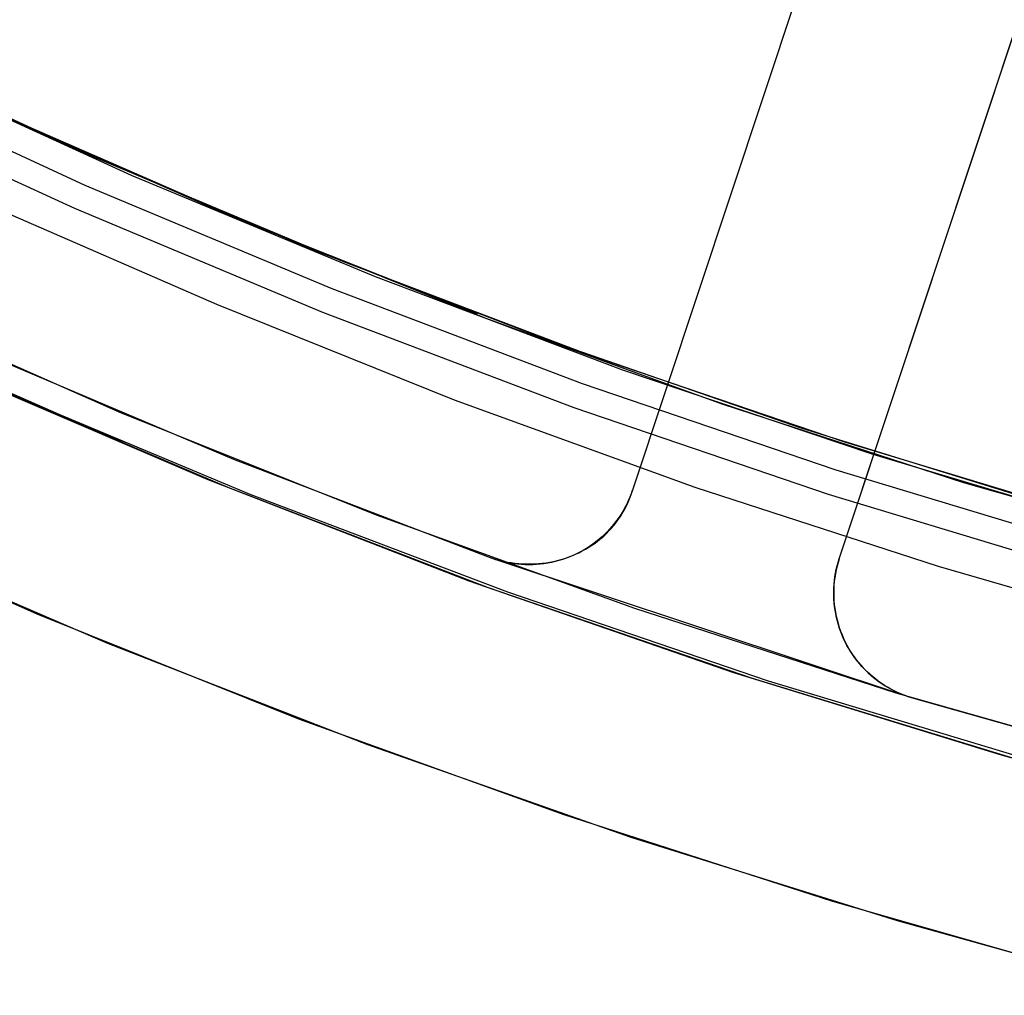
# Model space of a CAD drawing. Header units: millimetres. Extents: x 6038 to 7358, y -8545 to -7225.
# Tile 48 of 256: x 6669 to 6678, y -7957 to -7948. Entities that reach past the tile are written whole.
import ezdxf

# ---------------------------------------------------------------- set-up
doc = ezdxf.new("R2010")
doc.units = ezdxf.units.MM
doc.layers.add('color', color=7, linetype='Continuous')

msp = doc.modelspace()

# ---------------------------------------------------------------- linework, layer by layer
at = {"color": 7, "true_color": 0xffffff}
for p, q in [((6667.3675, -7948.5022, 69.2744), (6669.5569, -7949.5181, 68.7689)), ((6667.3675, -7948.5022, 69.2744), (6669.5569, -7949.5181, 68.7689)), ((6669.7601, -7949.6078, 46.475), (6667.5356, -7948.5835, 46.475)), ((6669.7601, -7949.6078, 89.3497), (6667.5356, -7948.5835, 89.3497)), ((6669.7601, -7949.6078, 46.475), (6667.5356, -7948.5835, 46.475)), ((6669.7601, -7949.6078, 89.3497), (6667.5356, -7948.5835, 89.3497)), ((6670.0807, -7949.7655, 76.37), (6667.8731, -7948.7561, 76.8797)), ((6670.0807, -7949.7655, 76.37), (6667.8731, -7948.7561, 76.8797)), ((6667.4189, -7948.8258, 89.0308), (6669.6518, -7949.854, 89.0308)), ((6667.4189, -7948.8258, 89.0308), (6669.6518, -7949.854, 89.0308)), ((6667.3177, -7949.0359, 88.6051), (6669.558, -7950.0675, 88.6051)), ((6667.3177, -7949.0359, 88.6051), (6669.558, -7950.0675, 88.6051)), ((6668.7892, -7949.1722, 67.9123), (6671.0053, -7950.1412, 67.9123)), ((6669.0391, -7949.2827, 88.1), (6671.169, -7950.206, 88.1)), ((6669.0416, -7949.278, 88.1), (6671.169, -7950.206, 88.1)), ((6669.0416, -7949.278, 88.1), (6671.169, -7950.206, 88.1)), ((6669.5569, -7949.5181, 68.7689), (6671.7655, -7950.4532, 68.259)), ((6669.5569, -7949.5181, 68.7689), (6671.7655, -7950.4532, 68.259)), ((6672.0186, -7950.5548, 46.475), (6669.7601, -7949.6078, 46.475)), ((6672.0186, -7950.5548, 89.3497), (6669.7601, -7949.6078, 89.3497)), ((6672.0186, -7950.5548, 46.475), (6669.7601, -7949.6078, 46.475)), ((6672.0186, -7950.5548, 89.3497), (6669.7601, -7949.6078, 89.3497)), ((6672.3204, -7950.6975, 75.8529), (6670.0807, -7949.7655, 76.37)), ((6672.3204, -7950.6975, 75.8529), (6670.0807, -7949.7655, 76.37)), ((6669.6518, -7949.854, 89.0308), (6671.9189, -7950.8045, 89.0308)), ((6669.6518, -7949.854, 89.0308), (6671.9189, -7950.8045, 89.0308)), ((6668.582, -7949.957, 46.475), (6670.8617, -7950.9479, 46.475)), ((6668.582, -7949.957, 46.475), (6670.8617, -7950.9479, 46.475)), ((6668.582, -7949.957, 46.475), (6670.8617, -7950.9479, 46.475)), ((6669.558, -7950.0675, 88.6051), (6671.8325, -7951.0211, 88.6051)), ((6669.558, -7950.0675, 88.6051), (6671.8325, -7951.0211, 88.6051)), ((6671.0053, -7950.1412, 67.9123), (6673.2531, -7951.0342, 67.9123)), ((6671.169, -7950.206, 88.1), (6673.324, -7951.0716, 88.1)), ((6671.169, -7950.206, 88.1), (6673.324, -7951.0716, 88.1)), ((6671.7655, -7950.4532, 68.259), (6673.9891, -7951.3075, 67.7457)), ((6671.7655, -7950.4532, 68.259), (6673.9891, -7951.3075, 67.7457)), ((6674.3085, -7951.4232, 46.475), (6672.0186, -7950.5548, 46.475)), ((6674.3085, -7951.4232, 89.3497), (6672.0186, -7950.5548, 89.3497)), ((6674.3085, -7951.4232, 46.475), (6672.0186, -7950.5548, 46.475)), ((6674.3085, -7951.4232, 89.3497), (6672.0186, -7950.5548, 89.3497)), ((6674.5895, -7951.5512, 75.329), (6672.3204, -7950.6975, 75.8529)), ((6674.5895, -7951.5512, 75.329), (6672.3204, -7950.6975, 75.8529)), ((6671.9189, -7950.8045, 89.0308), (6674.2175, -7951.6763, 89.0308)), ((6671.9189, -7950.8045, 89.0308), (6674.2175, -7951.6763, 89.0308)), ((6670.8617, -7950.9479, 46.475), (6673.0411, -7951.8232, 46.475)), ((6670.8617, -7950.9479, 46.475), (6673.0411, -7951.8232, 46.475)), ((6671.8325, -7951.0211, 88.6051), (6674.1386, -7951.8957, 88.6051)), ((6671.8325, -7951.0211, 88.6051), (6674.1386, -7951.8957, 88.6051)), ((6673.324, -7951.0716, 88.1), (6675.507, -7951.8639, 88.1)), ((6673.324, -7951.0716, 88.1), (6675.507, -7951.8639, 88.1)), ((6667.6922, -7951.1993, 68.6623), (6670.0043, -7952.2157, 68.6623)), ((6673.9891, -7951.3075, 67.7457), (6676.2234, -7952.0811, 67.2298)), ((6673.9891, -7951.3075, 67.7457), (6676.2234, -7952.0811, 67.2298)), ((6676.627, -7952.2121, 46.475), (6674.3085, -7951.4232, 46.475)), ((6676.627, -7952.2121, 89.3497), (6674.3085, -7951.4232, 89.3497)), ((6676.627, -7952.2121, 46.475), (6674.3085, -7951.4232, 46.475)), ((6676.627, -7952.2121, 89.3497), (6674.3085, -7951.4232, 89.3497)), ((6670.7828, -7952.5579, 68.4859), (6668.4179, -7951.5437, 69.0319)), ((6670.7828, -7952.5579, 68.4859), (6668.4179, -7951.5437, 69.0319)), ((6676.8856, -7952.3256, 74.799), (6674.5895, -7951.5512, 75.329)), ((6676.8856, -7952.3256, 74.799), (6674.5895, -7951.5512, 75.329)), ((6668.6212, -7951.6294, 76.7069), (6670.972, -7952.6291, 76.1642)), ((6668.6212, -7951.6294, 76.7069), (6670.972, -7952.6291, 76.1642)), ((6674.2175, -7951.6763, 89.0308), (6676.5448, -7952.4681, 89.0308)), ((6674.2175, -7951.6763, 89.0308), (6676.5448, -7952.4681, 89.0308)), ((6668.8343, -7951.7132, 47.975), (6671.166, -7952.6909, 47.975)), ((6668.8343, -7951.7132, 89.3497), (6671.166, -7952.6909, 89.3497)), ((6668.8343, -7951.7132, 47.975), (6671.166, -7952.6909, 47.975)), ((6668.8343, -7951.7132, 89.3497), (6671.166, -7952.6909, 89.3497)), ((6673.0411, -7951.8232, 46.475), (6675.2488, -7952.6245, 46.475)), ((6673.0411, -7951.8232, 46.475), (6675.2488, -7952.6245, 46.475)), ((6675.507, -7951.8639, 88.1), (6677.7154, -7952.5821, 88.1)), ((6675.507, -7951.8639, 88.1), (6677.7154, -7952.5821, 88.1)), ((6674.1386, -7951.8957, 88.6051), (6676.4735, -7952.6902, 88.6051)), ((6674.1386, -7951.8957, 88.6051), (6676.4735, -7952.6902, 88.6051)), ((6676.2234, -7952.0811, 67.2298), (6678.4643, -7952.7747, 66.7125)), ((6676.2234, -7952.0811, 67.2298), (6678.4643, -7952.7747, 66.7125)), ((6678.9713, -7952.9205, 46.475), (6676.627, -7952.2121, 46.475)), ((6678.9713, -7952.9205, 89.3497), (6676.627, -7952.2121, 89.3497)), ((6678.9713, -7952.9205, 46.475), (6676.627, -7952.2121, 46.475)), ((6678.9713, -7952.9205, 89.3497), (6676.627, -7952.2121, 89.3497)), ((6679.2058, -7953.0197, 74.2633), (6676.8856, -7952.3256, 74.799)), ((6679.2058, -7953.0197, 74.2633), (6676.8856, -7952.3256, 74.799)), ((6676.5448, -7952.4681, 89.0308), (6678.898, -7953.1792, 89.0308)), ((6676.5448, -7952.4681, 89.0308), (6678.898, -7953.1792, 89.0308)), ((6673.1806, -7953.4871, 67.9323), (6670.7828, -7952.5579, 68.4859)), ((6673.1806, -7953.4871, 67.9323), (6670.7828, -7952.5579, 68.4859)), ((6677.7154, -7952.5821, 88.1), (6679.9469, -7953.2255, 88.1)), ((6677.7154, -7952.5821, 88.1), (6679.9469, -7953.2255, 88.1)), ((6670.972, -7952.6291, 76.1642), (6673.3549, -7953.545, 75.6141)), ((6670.972, -7952.6291, 76.1642), (6673.3549, -7953.545, 75.6141)), ((6675.2488, -7952.6245, 46.475), (6677.4822, -7953.3509, 46.475)), ((6675.2488, -7952.6245, 46.475), (6677.4822, -7953.3509, 46.475)), ((6671.166, -7952.6909, 47.975), (6673.5301, -7953.5875, 47.975)), ((6671.166, -7952.6909, 89.3497), (6673.5301, -7953.5875, 89.3497)), ((6671.166, -7952.6909, 47.975), (6673.5301, -7953.5875, 47.975)), ((6671.166, -7952.6909, 89.3497), (6673.5301, -7953.5875, 89.3497)), ((6676.4735, -7952.6902, 88.6051), (6678.8344, -7953.4036, 88.6051)), ((6676.4735, -7952.6902, 88.6051), (6678.8344, -7953.4036, 88.6051)), ((6677.4822, -7953.3509, 46.475), (6679.7389, -7954.0015, 46.475)), ((6677.4822, -7953.3509, 46.475), (6679.7389, -7954.0015, 46.475)), ((6675.6084, -7954.3301, 67.3718), (6673.1806, -7953.4871, 67.9323)), ((6675.6084, -7954.3301, 67.3718), (6673.1806, -7953.4871, 67.9323)), ((6673.3549, -7953.545, 75.6141), (6675.7671, -7954.3761, 75.0572)), ((6673.3549, -7953.545, 75.6141), (6675.7671, -7954.3761, 75.0572)), ((6673.5301, -7953.5875, 47.975), (6675.9238, -7954.402, 47.975)), ((6673.5301, -7953.5875, 89.3497), (6675.9238, -7954.402, 89.3497)), ((6673.5301, -7953.5875, 47.975), (6675.9238, -7954.402, 47.975)), ((6673.5301, -7953.5875, 89.3497), (6675.9238, -7954.402, 89.3497)), ((6678.0633, -7955.086, 66.8051), (6675.6084, -7954.3301, 67.3718)), ((6678.0633, -7955.086, 66.8051), (6675.6084, -7954.3301, 67.3718)), ((6675.7671, -7954.3761, 75.0572), (6678.2059, -7955.1213, 74.4941)), ((6675.7671, -7954.3761, 75.0572), (6678.2059, -7955.1213, 74.4941)), ((6675.9238, -7954.402, 47.975), (6678.3441, -7955.1333, 47.975)), ((6675.9238, -7954.402, 89.3497), (6678.3441, -7955.1333, 89.3497)), ((6675.9238, -7954.402, 47.975), (6678.3441, -7955.1333, 47.975)), ((6675.9238, -7954.402, 89.3497), (6678.3441, -7955.1333, 89.3497)), ((6680.5423, -7955.7538, 66.2327), (6678.0633, -7955.086, 66.8051)), ((6680.5423, -7955.7538, 66.2327), (6678.0633, -7955.086, 66.8051))]:
    msp.add_line(p, q, dxfattribs=at)
at = {"layer": 'color', "color": 254, "true_color": 0xcad1ee}
for p, q in [((6677.6745, -7943.6341, 30.3), (6674.6774, -7952.6534, 30.3)), ((6677.6745, -7943.6341, 30.3), (6674.6774, -7952.6534, 30.3)), ((6677.6745, -7943.6341, 27.784), (6674.6774, -7952.6534, 23.7334)), ((6677.6745, -7943.6341, 27.784), (6674.6774, -7952.6534, 23.7334)), ((6676.5755, -7953.2837, 30.3), (6679.5726, -7944.2644, 30.3)), ((6676.5755, -7953.2837, 23.7335), (6679.5726, -7944.2644, 27.784)), ((6676.5755, -7953.2837, 30.3), (6679.5726, -7944.2644, 30.3)), ((6676.5755, -7953.2837, 23.7335), (6679.5726, -7944.2644, 27.784)), ((6677.1068, -7945.3425, 27.0167), (6674.6774, -7952.6534, 27.0167)), ((6676.5755, -7953.2837, 27.0168), (6679.0048, -7945.9729, 27.0168)), ((6678.074, -7948.7741, 25.7588), (6678.074, -7948.7741, 30.3)), ((6669.99, -7951.9467, 43.5), (6667.6846, -7950.9289, 43.5)), ((6669.99, -7951.9467, 33.3992), (6667.6846, -7950.9289, 33.3992)), ((6669.99, -7951.9467, 43.5), (6667.6846, -7950.9289, 43.5)), ((6668.6814, -7951.3806, 23.2984), (6671.0177, -7952.3702, 23.2984)), ((6668.6814, -7951.3806, 23.2984), (6671.0177, -7952.3702, 23.2984)), ((6672.3291, -7952.8843, 43.5), (6669.99, -7951.9467, 43.5)), ((6672.3291, -7952.8843, 33.3992), (6669.99, -7951.9467, 33.3992)), ((6672.3291, -7952.8843, 43.5), (6669.99, -7951.9467, 43.5)), ((6671.0177, -7952.3702, 23.2984), (6673.3869, -7953.2779, 23.2984)), ((6671.0177, -7952.3702, 23.2984), (6673.3869, -7953.2779, 23.2984)), ((6674.6774, -7952.6534, 30.3), (6674.6659, -7952.6862, 30.3)), ((6674.6774, -7952.6534, 30.3), (6674.6659, -7952.6862, 30.3)), ((6674.6774, -7952.6534, 26.7992), (6674.6659, -7952.6862, 26.7992)), ((6674.6676, -7952.6853, 23.7193), (6674.6774, -7952.6534, 23.7334)), ((6674.6676, -7952.6853, 23.7193), (6674.6774, -7952.6534, 23.7334)), ((6674.6774, -7952.6534, 23.7334), (6674.6774, -7952.6534, 30.3)), ((6674.6774, -7952.6534, 23.7334), (6674.6774, -7952.6534, 30.3)), ((6669.2139, -7953.79, 43.5), (6666.8454, -7952.7443, 43.5)), ((6669.2139, -7953.79, 32.9729), (6666.8454, -7952.7443, 32.9729)), ((6669.2139, -7953.79, 43.5), (6666.8454, -7952.7443, 43.5)), ((6674.6394, -7952.7504, 30.3), (6674.6246, -7952.7818, 30.3)), ((6674.6394, -7952.7504, 30.3), (6674.6246, -7952.7818, 30.3)), ((6674.6394, -7952.7504, 26.7992), (6674.6246, -7952.7818, 26.7992)), ((6674.6312, -7952.7786, 23.6767), (6674.6445, -7952.7479, 23.6909)), ((6674.6312, -7952.7786, 23.6767), (6674.6445, -7952.7479, 23.6909)), ((6674.6532, -7952.7185, 30.3), (6674.6394, -7952.7504, 30.3)), ((6674.6532, -7952.7185, 30.3), (6674.6394, -7952.7504, 30.3)), ((6674.6532, -7952.7185, 26.7992), (6674.6394, -7952.7504, 26.7992)), ((6674.6445, -7952.7479, 23.6909), (6674.6567, -7952.7168, 23.7051)), ((6674.6445, -7952.7479, 23.6909), (6674.6567, -7952.7168, 23.7051)), ((6674.6659, -7952.6862, 30.3), (6674.6532, -7952.7185, 30.3)), ((6674.6659, -7952.6862, 30.3), (6674.6532, -7952.7185, 30.3)), ((6674.6659, -7952.6862, 26.7992), (6674.6532, -7952.7185, 26.7992)), ((6674.6567, -7952.7168, 23.7051), (6674.6676, -7952.6853, 23.7193)), ((6674.6567, -7952.7168, 23.7051), (6674.6676, -7952.6853, 23.7193)), ((6674.5916, -7952.843, 30.3), (6674.5735, -7952.8727, 30.3)), ((6674.5916, -7952.843, 30.3), (6674.5735, -7952.8727, 30.3)), ((6674.5916, -7952.843, 26.7992), (6674.5735, -7952.8727, 26.7992)), ((6674.5845, -7952.8673, 23.6346), (6674.6012, -7952.8383, 23.6486)), ((6674.5845, -7952.8673, 23.6346), (6674.6012, -7952.8383, 23.6486)), ((6674.6086, -7952.8127, 30.3), (6674.5916, -7952.843, 30.3)), ((6674.6086, -7952.8127, 30.3), (6674.5916, -7952.843, 30.3)), ((6674.6086, -7952.8127, 26.7992), (6674.5916, -7952.843, 26.7992)), ((6674.6012, -7952.8383, 23.6486), (6674.6168, -7952.8087, 23.6626)), ((6674.6012, -7952.8383, 23.6486), (6674.6168, -7952.8087, 23.6626)), ((6674.6246, -7952.7818, 30.3), (6674.6086, -7952.8127, 30.3)), ((6674.6246, -7952.7818, 30.3), (6674.6086, -7952.8127, 30.3)), ((6674.6246, -7952.7818, 26.7992), (6674.6086, -7952.8127, 26.7992)), ((6674.6168, -7952.8087, 23.6626), (6674.6312, -7952.7786, 23.6767)), ((6674.6168, -7952.8087, 23.6626), (6674.6312, -7952.7786, 23.6767)), ((6674.6992, -7953.7406, 43.5), (6672.3291, -7952.8843, 43.5)), ((6674.6992, -7953.7406, 33.3992), (6672.3291, -7952.8843, 33.3992)), ((6674.6992, -7953.7406, 43.5), (6672.3291, -7952.8843, 43.5)), ((6674.5344, -7952.9301, 30.3), (6674.5133, -7952.9577, 30.3)), ((6674.5344, -7952.9301, 30.3), (6674.5133, -7952.9577, 30.3)), ((6674.5344, -7952.9301, 26.7992), (6674.5133, -7952.9577, 26.7992)), ((6674.528, -7952.9505, 23.5932), (6674.5479, -7952.9234, 23.6069)), ((6674.528, -7952.9505, 23.5932), (6674.5479, -7952.9234, 23.6069)), ((6674.5544, -7952.9017, 30.3), (6674.5344, -7952.9301, 30.3)), ((6674.5544, -7952.9017, 30.3), (6674.5344, -7952.9301, 30.3)), ((6674.5544, -7952.9017, 26.7992), (6674.5344, -7952.9301, 26.7992)), ((6674.5479, -7952.9234, 23.6069), (6674.5667, -7952.8957, 23.6207)), ((6674.5479, -7952.9234, 23.6069), (6674.5667, -7952.8957, 23.6207)), ((6674.5735, -7952.8727, 30.3), (6674.5544, -7952.9017, 30.3)), ((6674.5735, -7952.8727, 30.3), (6674.5544, -7952.9017, 30.3)), ((6674.5735, -7952.8727, 26.7992), (6674.5544, -7952.9017, 26.7992)), ((6674.5667, -7952.8957, 23.6207), (6674.5845, -7952.8673, 23.6346)), ((6674.5667, -7952.8957, 23.6207), (6674.5845, -7952.8673, 23.6346)), ((6674.4446, -7953.036, 30.3), (6674.4199, -7953.0605, 30.3)), ((6674.4446, -7953.036, 30.3), (6674.4199, -7953.0605, 30.3)), ((6674.4446, -7953.036, 26.7992), (6674.4199, -7953.0605, 26.7992)), ((6674.4384, -7953.0513, 23.54), (6674.4623, -7953.0273, 23.553)), ((6674.4384, -7953.0513, 23.54), (6674.4623, -7953.0273, 23.553)), ((6674.4684, -7953.0107, 30.3), (6674.4446, -7953.036, 30.3)), ((6674.4684, -7953.0107, 30.3), (6674.4446, -7953.036, 30.3)), ((6674.4684, -7953.0107, 26.7992), (6674.4446, -7953.036, 26.7992)), ((6674.4623, -7953.0273, 23.553), (6674.4851, -7953.0025, 23.5662)), ((6674.4623, -7953.0273, 23.553), (6674.4851, -7953.0025, 23.5662)), ((6674.4913, -7952.9846, 30.3), (6674.4684, -7953.0107, 30.3)), ((6674.4913, -7952.9846, 30.3), (6674.4684, -7953.0107, 30.3)), ((6674.4913, -7952.9846, 26.7992), (6674.4684, -7953.0107, 26.7992)), ((6674.4851, -7953.0025, 23.5662), (6674.5071, -7952.9768, 23.5796)), ((6674.4851, -7953.0025, 23.5662), (6674.5071, -7952.9768, 23.5796)), ((6674.5133, -7952.9577, 30.3), (6674.4913, -7952.9846, 30.3)), ((6674.5133, -7952.9577, 30.3), (6674.4913, -7952.9846, 30.3)), ((6674.5133, -7952.9577, 26.7992), (6674.4913, -7952.9846, 26.7992)), ((6674.5071, -7952.9768, 23.5796), (6674.528, -7952.9505, 23.5932)), ((6674.5071, -7952.9768, 23.5796), (6674.528, -7952.9505, 23.5932)), ((6669.8637, -7954.0599, 22.4459), (6667.5111, -7953.0481, 22.4459)), ((6669.8637, -7954.0599, 22.4459), (6667.5111, -7953.0481, 22.4459)), ((6674.3409, -7953.1285, 30.3), (6674.3131, -7953.1493, 30.3)), ((6674.3409, -7953.1285, 30.3), (6674.3131, -7953.1493, 30.3)), ((6674.3409, -7953.1285, 26.7992), (6674.3131, -7953.1493, 26.7992)), ((6674.3342, -7953.1389, 23.49), (6674.3615, -7953.1183, 23.5022)), ((6674.3342, -7953.1389, 23.49), (6674.3615, -7953.1183, 23.5022)), ((6674.368, -7953.1068, 30.3), (6674.3409, -7953.1285, 30.3)), ((6674.368, -7953.1068, 30.3), (6674.3409, -7953.1285, 30.3)), ((6674.368, -7953.1068, 26.7992), (6674.3409, -7953.1285, 26.7992)), ((6674.3615, -7953.1183, 23.5022), (6674.388, -7953.0969, 23.5145)), ((6674.3615, -7953.1183, 23.5022), (6674.388, -7953.0969, 23.5145)), ((6674.3944, -7953.0841, 30.3), (6674.368, -7953.1068, 30.3)), ((6674.3944, -7953.0841, 30.3), (6674.368, -7953.1068, 30.3)), ((6674.3944, -7953.0841, 26.7992), (6674.368, -7953.1068, 26.7992)), ((6674.388, -7953.0969, 23.5145), (6674.4137, -7953.0745, 23.5272)), ((6674.388, -7953.0969, 23.5145), (6674.4137, -7953.0745, 23.5272)), ((6674.4199, -7953.0605, 30.3), (6674.3944, -7953.0841, 30.3)), ((6674.4199, -7953.0605, 30.3), (6674.3944, -7953.0841, 30.3)), ((6674.4199, -7953.0605, 26.7992), (6674.3944, -7953.0841, 26.7992)), ((6674.4137, -7953.0745, 23.5272), (6674.4384, -7953.0513, 23.54)), ((6674.4137, -7953.0745, 23.5272), (6674.4384, -7953.0513, 23.54)), ((6674.1865, -7953.2271, 23.4335), (6674.2174, -7953.2115, 23.4442)), ((6674.1865, -7953.2271, 23.4335), (6674.2174, -7953.2115, 23.4442)), ((6674.2255, -7953.2058, 30.3), (6674.1951, -7953.2225, 30.3)), ((6674.2255, -7953.2058, 30.3), (6674.1951, -7953.2225, 30.3)), ((6674.2255, -7953.2058, 26.7992), (6674.1951, -7953.2225, 26.7992)), ((6674.2174, -7953.2115, 23.4442), (6674.2477, -7953.1948, 23.4552)), ((6674.2174, -7953.2115, 23.4442), (6674.2477, -7953.1948, 23.4552)), ((6674.2554, -7953.188, 30.3), (6674.2255, -7953.2058, 30.3)), ((6674.2554, -7953.188, 30.3), (6674.2255, -7953.2058, 30.3)), ((6674.2554, -7953.188, 26.7992), (6674.2255, -7953.2058, 26.7992)), ((6674.2477, -7953.1948, 23.4552), (6674.2773, -7953.1771, 23.4665)), ((6674.2477, -7953.1948, 23.4552), (6674.2773, -7953.1771, 23.4665)), ((6674.2846, -7953.1691, 30.3), (6674.2554, -7953.188, 30.3)), ((6674.2846, -7953.1691, 30.3), (6674.2554, -7953.188, 30.3)), ((6674.2846, -7953.1691, 26.7992), (6674.2554, -7953.188, 26.7992)), ((6674.2773, -7953.1771, 23.4665), (6674.3061, -7953.1585, 23.4781)), ((6674.2773, -7953.1771, 23.4665), (6674.3061, -7953.1585, 23.4781)), ((6674.3131, -7953.1493, 30.3), (6674.2846, -7953.1691, 30.3)), ((6674.3131, -7953.1493, 30.3), (6674.2846, -7953.1691, 30.3)), ((6674.3131, -7953.1493, 26.7992), (6674.2846, -7953.1691, 26.7992)), ((6674.3061, -7953.1585, 23.4781), (6674.3342, -7953.1389, 23.49)), ((6674.3061, -7953.1585, 23.4781), (6674.3342, -7953.1389, 23.49)), ((6673.3869, -7953.2779, 23.2984), (6673.3869, -7953.2779, 30.3)), ((6673.3869, -7953.2779, 30.3), (6677.2357, -7954.5565, 30.3)), ((6673.4198, -7953.2892, 30.3), (6673.3869, -7953.2779, 30.3)), ((6673.3869, -7953.2779, 30.3), (6677.2357, -7954.5565, 30.3)), ((6673.3869, -7953.2779, 23.2984), (6673.3869, -7953.2779, 30.3)), ((6673.4198, -7953.2892, 30.3), (6673.3869, -7953.2779, 30.3)), ((6673.3869, -7953.2779, 23.2984), (6673.4217, -7953.2883, 23.2992)), ((6673.4198, -7953.2892, 26.7992), (6673.3869, -7953.2779, 26.7992)), ((6673.3869, -7953.2779, 23.2984), (6673.4217, -7953.2883, 23.2992)), ((6673.453, -7953.2994, 30.3), (6673.4198, -7953.2892, 30.3)), ((6673.453, -7953.2994, 30.3), (6673.4198, -7953.2892, 30.3)), ((6673.453, -7953.2994, 26.7992), (6673.4198, -7953.2892, 26.7992)), ((6673.4217, -7953.2883, 23.2992), (6673.4567, -7953.2976, 23.3005)), ((6673.4217, -7953.2883, 23.2992), (6673.4567, -7953.2976, 23.3005)), ((6673.4866, -7953.3084, 30.3), (6673.453, -7953.2994, 30.3)), ((6673.4866, -7953.3084, 30.3), (6673.453, -7953.2994, 30.3)), ((6673.4866, -7953.3084, 26.7992), (6673.453, -7953.2994, 26.7992)), ((6673.4567, -7953.2976, 23.3005), (6673.492, -7953.3057, 23.3023)), ((6673.4567, -7953.2976, 23.3005), (6673.492, -7953.3057, 23.3023)), ((6673.5204, -7953.3162, 30.3), (6673.4866, -7953.3084, 30.3)), ((6673.5204, -7953.3162, 30.3), (6673.4866, -7953.3084, 30.3)), ((6673.5204, -7953.3162, 26.7992), (6673.4866, -7953.3084, 26.7992)), ((6673.492, -7953.3057, 23.3023), (6673.5275, -7953.3127, 23.3046)), ((6673.492, -7953.3057, 23.3023), (6673.5275, -7953.3127, 23.3046)), ((6673.9201, -7953.3134, 23.3608), (6673.9549, -7953.3065, 23.3685)), ((6673.9201, -7953.3134, 23.3608), (6673.9549, -7953.3065, 23.3685)), ((6673.9683, -7953.3089, 30.3), (6673.9344, -7953.3166, 30.3)), ((6673.9683, -7953.3089, 30.3), (6673.9344, -7953.3166, 30.3)), ((6673.9683, -7953.3089, 26.7992), (6673.9344, -7953.3166, 26.7992)), ((6673.9549, -7953.3065, 23.3685), (6673.9893, -7953.2985, 23.3767)), ((6673.9549, -7953.3065, 23.3685), (6673.9893, -7953.2985, 23.3767)), ((6674.0019, -7953.2999, 30.3), (6673.9683, -7953.3089, 30.3)), ((6674.0019, -7953.2999, 30.3), (6673.9683, -7953.3089, 30.3)), ((6674.0019, -7953.2999, 26.7992), (6673.9683, -7953.3089, 26.7992)), ((6673.9893, -7953.2985, 23.3767), (6674.0234, -7953.2893, 23.3852)), ((6673.9893, -7953.2985, 23.3767), (6674.0234, -7953.2893, 23.3852)), ((6674.0351, -7953.2899, 30.3), (6674.0019, -7953.2999, 30.3)), ((6674.0351, -7953.2899, 30.3), (6674.0019, -7953.2999, 30.3)), ((6674.0351, -7953.2899, 26.7992), (6674.0019, -7953.2999, 26.7992)), ((6674.0234, -7953.2893, 23.3852), (6674.057, -7953.2791, 23.3941)), ((6674.0234, -7953.2893, 23.3852), (6674.057, -7953.2791, 23.3941)), ((6674.068, -7953.2786, 30.3), (6674.0351, -7953.2899, 30.3)), ((6674.068, -7953.2786, 30.3), (6674.0351, -7953.2899, 30.3)), ((6674.068, -7953.2786, 26.7992), (6674.0351, -7953.2899, 26.7992)), ((6674.057, -7953.2791, 23.3941), (6674.0901, -7953.2677, 23.4035)), ((6674.057, -7953.2791, 23.3941), (6674.0901, -7953.2677, 23.4035)), ((6674.1005, -7953.2663, 30.3), (6674.068, -7953.2786, 30.3)), ((6674.1005, -7953.2663, 30.3), (6674.068, -7953.2786, 30.3)), ((6674.1005, -7953.2663, 26.7992), (6674.068, -7953.2786, 26.7992)), ((6674.0901, -7953.2677, 23.4035), (6674.1228, -7953.2552, 23.4131)), ((6674.0901, -7953.2677, 23.4035), (6674.1228, -7953.2552, 23.4131)), ((6674.1325, -7953.2528, 30.3), (6674.1005, -7953.2663, 30.3)), ((6674.1325, -7953.2528, 30.3), (6674.1005, -7953.2663, 30.3)), ((6674.1325, -7953.2528, 26.7992), (6674.1005, -7953.2663, 26.7992)), ((6674.1228, -7953.2552, 23.4131), (6674.1549, -7953.2417, 23.4232)), ((6674.1228, -7953.2552, 23.4131), (6674.1549, -7953.2417, 23.4232)), ((6674.1641, -7953.2382, 30.3), (6674.1325, -7953.2528, 30.3)), ((6674.1641, -7953.2382, 30.3), (6674.1325, -7953.2528, 30.3)), ((6674.1641, -7953.2382, 26.7992), (6674.1325, -7953.2528, 26.7992)), ((6674.1549, -7953.2417, 23.4232), (6674.1865, -7953.2271, 23.4335)), ((6674.1549, -7953.2417, 23.4232), (6674.1865, -7953.2271, 23.4335)), ((6674.1951, -7953.2225, 30.3), (6674.1641, -7953.2382, 30.3)), ((6674.1951, -7953.2225, 30.3), (6674.1641, -7953.2382, 30.3)), ((6674.1951, -7953.2225, 26.7992), (6674.1641, -7953.2382, 26.7992)), ((6674.1765, -7953.2321, 30.3), (6674.1765, -7953.2321, 23.4301)), ((6676.5755, -7953.2837, 23.7335), (6676.5648, -7953.3173, 23.7185)), ((6676.5755, -7953.2837, 23.7335), (6676.5648, -7953.3173, 23.7185)), ((6676.5653, -7953.3163, 30.3), (6676.5755, -7953.2837, 30.3)), ((6676.5653, -7953.3163, 26.8651), (6676.5755, -7953.2837, 26.8651)), ((6676.5653, -7953.3163, 30.3), (6676.5755, -7953.2837, 30.3)), ((6676.5755, -7953.2837, 30.3), (6676.5755, -7953.2837, 23.7335)), ((6676.5755, -7953.2837, 30.3), (6676.5755, -7953.2837, 23.7335)), ((6673.5546, -7953.3228, 30.3), (6673.5204, -7953.3162, 30.3)), ((6673.5546, -7953.3228, 30.3), (6673.5204, -7953.3162, 30.3)), ((6673.5546, -7953.3228, 26.7992), (6673.5204, -7953.3162, 26.7992)), ((6673.5275, -7953.3127, 23.3046), (6673.5632, -7953.3186, 23.3074)), ((6673.5275, -7953.3127, 23.3046), (6673.5632, -7953.3186, 23.3074)), ((6673.5889, -7953.3283, 30.3), (6673.5546, -7953.3228, 30.3)), ((6673.5889, -7953.3283, 30.3), (6673.5546, -7953.3228, 30.3)), ((6673.5889, -7953.3283, 26.7992), (6673.5546, -7953.3228, 26.7992)), ((6673.5632, -7953.3186, 23.3074), (6673.599, -7953.3233, 23.3107)), ((6673.5632, -7953.3186, 23.3074), (6673.599, -7953.3233, 23.3107)), ((6673.6234, -7953.3325, 30.3), (6673.5889, -7953.3283, 30.3)), ((6673.6234, -7953.3325, 30.3), (6673.5889, -7953.3283, 30.3)), ((6673.6234, -7953.3325, 26.7992), (6673.5889, -7953.3283, 26.7992)), ((6673.599, -7953.3233, 23.3107), (6673.6349, -7953.3268, 23.3144)), ((6673.599, -7953.3233, 23.3107), (6673.6349, -7953.3268, 23.3144)), ((6673.658, -7953.3356, 30.3), (6673.6234, -7953.3325, 30.3)), ((6673.658, -7953.3356, 30.3), (6673.6234, -7953.3325, 30.3)), ((6673.658, -7953.3356, 26.7992), (6673.6234, -7953.3325, 26.7992)), ((6673.6349, -7953.3268, 23.3144), (6673.6709, -7953.3292, 23.3186)), ((6673.6349, -7953.3268, 23.3144), (6673.6709, -7953.3292, 23.3186)), ((6673.6927, -7953.3374, 30.3), (6673.658, -7953.3356, 30.3)), ((6673.6927, -7953.3374, 30.3), (6673.658, -7953.3356, 30.3)), ((6673.6927, -7953.3374, 26.7992), (6673.658, -7953.3356, 26.7992)), ((6673.6709, -7953.3292, 23.3186), (6673.7068, -7953.3305, 23.3233)), ((6673.6709, -7953.3292, 23.3186), (6673.7068, -7953.3305, 23.3233)), ((6673.7274, -7953.338, 30.3), (6673.6927, -7953.3374, 30.3)), ((6673.7274, -7953.338, 30.3), (6673.6927, -7953.3374, 30.3)), ((6673.7274, -7953.338, 26.7992), (6673.6927, -7953.3374, 26.7992)), ((6673.7068, -7953.3305, 23.3233), (6673.7427, -7953.3305, 23.3284)), ((6673.7068, -7953.3305, 23.3233), (6673.7427, -7953.3305, 23.3284)), ((6673.7622, -7953.3375, 30.3), (6673.7274, -7953.338, 30.3)), ((6673.7622, -7953.3375, 30.3), (6673.7274, -7953.338, 30.3)), ((6673.7622, -7953.3375, 26.7992), (6673.7274, -7953.338, 26.7992)), ((6673.7427, -7953.3305, 23.3284), (6673.7786, -7953.3294, 23.334)), ((6673.7427, -7953.3305, 23.3284), (6673.7786, -7953.3294, 23.334)), ((6673.7969, -7953.3357, 30.3), (6673.7622, -7953.3375, 30.3)), ((6673.7969, -7953.3357, 30.3), (6673.7622, -7953.3375, 30.3)), ((6673.7969, -7953.3357, 26.7992), (6673.7622, -7953.3375, 26.7992)), ((6673.7786, -7953.3294, 23.334), (6673.8142, -7953.3271, 23.3401)), ((6673.7786, -7953.3294, 23.334), (6673.8142, -7953.3271, 23.3401)), ((6673.8315, -7953.3327, 30.3), (6673.7969, -7953.3357, 30.3)), ((6673.8315, -7953.3327, 30.3), (6673.7969, -7953.3357, 30.3)), ((6673.8315, -7953.3327, 26.7992), (6673.7969, -7953.3357, 26.7992)), ((6673.8142, -7953.3271, 23.3401), (6673.8498, -7953.3237, 23.3465)), ((6673.8142, -7953.3271, 23.3401), (6673.8498, -7953.3237, 23.3465)), ((6673.866, -7953.3285, 30.3), (6673.8315, -7953.3327, 30.3)), ((6673.866, -7953.3285, 30.3), (6673.8315, -7953.3327, 30.3)), ((6673.866, -7953.3285, 26.7992), (6673.8315, -7953.3327, 26.7992)), ((6673.8498, -7953.3237, 23.3465), (6673.8851, -7953.3191, 23.3534)), ((6673.8498, -7953.3237, 23.3465), (6673.8851, -7953.3191, 23.3534)), ((6673.9003, -7953.3232, 30.3), (6673.866, -7953.3285, 30.3)), ((6673.9003, -7953.3232, 30.3), (6673.866, -7953.3285, 30.3)), ((6673.9003, -7953.3232, 26.7992), (6673.866, -7953.3285, 26.7992)), ((6673.8851, -7953.3191, 23.3534), (6673.9201, -7953.3134, 23.3608)), ((6673.8851, -7953.3191, 23.3534), (6673.9201, -7953.3134, 23.3608)), ((6673.9344, -7953.3166, 30.3), (6673.9003, -7953.3232, 30.3)), ((6673.9344, -7953.3166, 30.3), (6673.9003, -7953.3232, 30.3)), ((6673.9344, -7953.3166, 26.7992), (6673.9003, -7953.3232, 26.7992)), ((6676.5471, -7953.3855, 23.6885), (6676.5401, -7953.42, 23.6736)), ((6676.5471, -7953.3855, 23.6885), (6676.5401, -7953.42, 23.6736)), ((6676.5414, -7953.4159, 30.3), (6676.5482, -7953.3824, 30.3)), ((6676.5414, -7953.4159, 26.8651), (6676.5482, -7953.3824, 26.8651)), ((6676.5414, -7953.4159, 30.3), (6676.5482, -7953.3824, 30.3)), ((6676.5553, -7953.3512, 23.7035), (6676.5471, -7953.3855, 23.6885)), ((6676.5553, -7953.3512, 23.7035), (6676.5471, -7953.3855, 23.6885)), ((6676.5482, -7953.3824, 30.3), (6676.5562, -7953.3492, 30.3)), ((6676.5482, -7953.3824, 26.8651), (6676.5562, -7953.3492, 26.8651)), ((6676.5482, -7953.3824, 30.3), (6676.5562, -7953.3492, 30.3)), ((6676.5648, -7953.3173, 23.7185), (6676.5553, -7953.3512, 23.7035)), ((6676.5648, -7953.3173, 23.7185), (6676.5553, -7953.3512, 23.7035)), ((6676.5562, -7953.3492, 30.3), (6676.5653, -7953.3163, 30.3)), ((6676.5562, -7953.3492, 26.8651), (6676.5653, -7953.3163, 26.8651)), ((6676.5562, -7953.3492, 30.3), (6676.5653, -7953.3163, 30.3)), ((6676.5299, -7953.4899, 23.6439), (6676.5267, -7953.5251, 23.6292)), ((6676.5299, -7953.4899, 23.6439), (6676.5267, -7953.5251, 23.6292)), ((6676.5278, -7953.5174, 30.3), (6676.5312, -7953.4834, 30.3)), ((6676.5278, -7953.5174, 26.8651), (6676.5312, -7953.4834, 26.8651)), ((6676.5278, -7953.5174, 30.3), (6676.5312, -7953.4834, 30.3)), ((6676.5344, -7953.4548, 23.6587), (6676.5299, -7953.4899, 23.6439)), ((6676.5344, -7953.4548, 23.6587), (6676.5299, -7953.4899, 23.6439)), ((6676.5312, -7953.4834, 30.3), (6676.5357, -7953.4496, 30.3)), ((6676.5312, -7953.4834, 26.8651), (6676.5357, -7953.4496, 26.8651)), ((6676.5312, -7953.4834, 30.3), (6676.5357, -7953.4496, 30.3)), ((6676.5401, -7953.42, 23.6736), (6676.5344, -7953.4548, 23.6587)), ((6676.5401, -7953.42, 23.6736), (6676.5344, -7953.4548, 23.6587)), ((6676.5357, -7953.4496, 30.3), (6676.5414, -7953.4159, 30.3)), ((6676.5357, -7953.4496, 26.8651), (6676.5414, -7953.4159, 26.8651)), ((6676.5357, -7953.4496, 30.3), (6676.5414, -7953.4159, 30.3)), ((6676.5248, -7953.5604, 23.6146), (6676.5242, -7953.5958, 23.6001)), ((6676.5248, -7953.5604, 23.6146), (6676.5242, -7953.5958, 23.6001)), ((6676.5245, -7953.5856, 30.3), (6676.5256, -7953.5515, 30.3)), ((6676.5245, -7953.5856, 26.8651), (6676.5256, -7953.5515, 26.8651)), ((6676.5245, -7953.5856, 30.3), (6676.5256, -7953.5515, 30.3)), ((6676.5267, -7953.5251, 23.6292), (6676.5248, -7953.5604, 23.6146)), ((6676.5267, -7953.5251, 23.6292), (6676.5248, -7953.5604, 23.6146)), ((6676.5256, -7953.5515, 30.3), (6676.5278, -7953.5174, 30.3)), ((6676.5256, -7953.5515, 26.8651), (6676.5278, -7953.5174, 26.8651)), ((6676.5256, -7953.5515, 30.3), (6676.5278, -7953.5174, 30.3)), ((6676.5242, -7953.5958, 23.6001), (6676.5248, -7953.6313, 23.5857)), ((6676.5242, -7953.5958, 23.6001), (6676.5248, -7953.6313, 23.5857)), ((6676.5247, -7953.6197, 30.3), (6676.5245, -7953.5856, 30.3)), ((6676.5247, -7953.6197, 26.8651), (6676.5245, -7953.5856, 26.8651)), ((6676.5247, -7953.6197, 30.3), (6676.5245, -7953.5856, 30.3)), ((6676.526, -7953.6539, 30.3), (6676.5247, -7953.6197, 30.3)), ((6676.526, -7953.6539, 26.8651), (6676.5247, -7953.6197, 26.8651)), ((6676.526, -7953.6539, 30.3), (6676.5247, -7953.6197, 30.3)), ((6676.5248, -7953.6313, 23.5857), (6676.5268, -7953.6668, 23.5716)), ((6676.5248, -7953.6313, 23.5857), (6676.5268, -7953.6668, 23.5716)), ((6676.5284, -7953.6879, 30.3), (6676.526, -7953.6539, 30.3)), ((6676.5284, -7953.6879, 26.8651), (6676.526, -7953.6539, 26.8651)), ((6676.5284, -7953.6879, 30.3), (6676.526, -7953.6539, 30.3)), ((6676.5268, -7953.6668, 23.5716), (6676.5299, -7953.7023, 23.5575)), ((6676.5268, -7953.6668, 23.5716), (6676.5299, -7953.7023, 23.5575)), ((6677.0975, -7954.5146, 43.5), (6674.6992, -7953.7406, 43.5)), ((6677.0975, -7954.5146, 33.3992), (6674.6992, -7953.7406, 33.3992)), ((6677.0975, -7954.5146, 43.5), (6674.6992, -7953.7406, 43.5)), ((6676.532, -7953.7219, 30.3), (6676.5284, -7953.6879, 30.3)), ((6676.532, -7953.7219, 26.8651), (6676.5284, -7953.6879, 26.8651)), ((6676.532, -7953.7219, 30.3), (6676.5284, -7953.6879, 30.3)), ((6676.5299, -7953.7023, 23.5575), (6676.5344, -7953.7377, 23.5437)), ((6676.5299, -7953.7023, 23.5575), (6676.5344, -7953.7377, 23.5437)), ((6676.5368, -7953.7557, 30.3), (6676.532, -7953.7219, 30.3)), ((6676.5368, -7953.7557, 26.8651), (6676.532, -7953.7219, 26.8651)), ((6676.5368, -7953.7557, 30.3), (6676.532, -7953.7219, 30.3)), ((6676.5344, -7953.7377, 23.5437), (6676.5401, -7953.7731, 23.5301)), ((6676.5344, -7953.7377, 23.5437), (6676.5401, -7953.7731, 23.5301)), ((6676.5427, -7953.7893, 30.3), (6676.5368, -7953.7557, 30.3)), ((6676.5427, -7953.7893, 26.8651), (6676.5368, -7953.7557, 26.8651)), ((6676.5427, -7953.7893, 30.3), (6676.5368, -7953.7557, 30.3)), ((6671.6171, -7954.7533, 43.5), (6669.2139, -7953.79, 43.5)), ((6671.6171, -7954.7533, 32.9729), (6669.2139, -7953.79, 32.9729)), ((6671.6171, -7954.7533, 43.5), (6669.2139, -7953.79, 43.5)), ((6676.5401, -7953.7731, 23.5301), (6676.5471, -7953.8082, 23.5167)), ((6676.5401, -7953.7731, 23.5301), (6676.5471, -7953.8082, 23.5167)), ((6676.5498, -7953.8227, 30.3), (6676.5427, -7953.7893, 30.3)), ((6676.5498, -7953.8227, 26.8651), (6676.5427, -7953.7893, 26.8651)), ((6676.5498, -7953.8227, 30.3), (6676.5427, -7953.7893, 30.3)), ((6676.5471, -7953.8082, 23.5167), (6676.5554, -7953.8432, 23.5035)), ((6676.5471, -7953.8082, 23.5167), (6676.5554, -7953.8432, 23.5035)), ((6676.558, -7953.8559, 30.3), (6676.5498, -7953.8227, 30.3)), ((6676.558, -7953.8559, 26.8651), (6676.5498, -7953.8227, 26.8651)), ((6676.558, -7953.8559, 30.3), (6676.5498, -7953.8227, 30.3)), ((6676.5554, -7953.8432, 23.5035), (6676.5648, -7953.878, 23.4906)), ((6676.5554, -7953.8432, 23.5035), (6676.5648, -7953.878, 23.4906)), ((6676.5673, -7953.8887, 30.3), (6676.558, -7953.8559, 30.3)), ((6676.5673, -7953.8887, 26.8651), (6676.558, -7953.8559, 26.8651)), ((6676.5673, -7953.8887, 30.3), (6676.558, -7953.8559, 30.3)), ((6676.5648, -7953.878, 23.4906), (6676.5756, -7953.9125, 23.4779)), ((6676.5648, -7953.878, 23.4906), (6676.5756, -7953.9125, 23.4779)), ((6676.5778, -7953.9212, 30.3), (6676.5673, -7953.8887, 30.3)), ((6676.5778, -7953.9212, 26.8651), (6676.5673, -7953.8887, 26.8651)), ((6676.5778, -7953.9212, 30.3), (6676.5673, -7953.8887, 30.3)), ((6676.5756, -7953.9125, 23.4779), (6676.5875, -7953.9467, 23.4655)), ((6676.5756, -7953.9125, 23.4779), (6676.5875, -7953.9467, 23.4655)), ((6676.5893, -7953.9534, 30.3), (6676.5778, -7953.9212, 30.3)), ((6676.5893, -7953.9534, 26.8651), (6676.5778, -7953.9212, 26.8651)), ((6676.5893, -7953.9534, 30.3), (6676.5778, -7953.9212, 30.3)), ((6676.5875, -7953.9467, 23.4655), (6676.6006, -7953.9806, 23.4534)), ((6676.5875, -7953.9467, 23.4655), (6676.6006, -7953.9806, 23.4534)), ((6676.6019, -7953.9851, 30.3), (6676.5893, -7953.9534, 30.3)), ((6676.602, -7953.9851, 26.8651), (6676.5893, -7953.9534, 26.8651)), ((6676.6019, -7953.9851, 30.3), (6676.5893, -7953.9534, 30.3)), ((6676.6006, -7953.9806, 23.4534), (6676.6149, -7954.0141, 23.4416)), ((6676.6006, -7953.9806, 23.4534), (6676.6149, -7954.0141, 23.4416)), ((6676.6157, -7954.0163, 30.3), (6676.6019, -7953.9851, 30.3)), ((6676.6157, -7954.0163, 30.3), (6676.6019, -7953.9851, 30.3)), ((6676.6157, -7954.0163, 26.8651), (6676.602, -7953.9851, 26.8651)), ((6676.6149, -7954.0141, 23.4416), (6676.6304, -7954.0471, 23.4302)), ((6676.6149, -7954.0141, 23.4416), (6676.6304, -7954.0471, 23.4302)), ((6676.6304, -7954.0471, 30.3), (6676.6157, -7954.0163, 30.3)), ((6676.6304, -7954.0471, 26.8651), (6676.6157, -7954.0163, 26.8651)), ((6676.6304, -7954.0471, 30.3), (6676.6157, -7954.0163, 30.3)), ((6672.2494, -7954.9909, 22.4459), (6669.8637, -7954.0599, 22.4459)), ((6672.2494, -7954.9909, 22.4459), (6669.8637, -7954.0599, 22.4459)), ((6676.6304, -7954.0471, 23.4302), (6676.6304, -7954.0471, 30.3)), ((6676.6461, -7954.0772, 30.3), (6676.6304, -7954.0471, 30.3)), ((6676.6304, -7954.0471, 23.4302), (6676.6448, -7954.0753, 23.4205)), ((6676.6304, -7954.0471, 23.4302), (6676.6304, -7954.0471, 30.3)), ((6676.6461, -7954.0772, 30.3), (6676.6304, -7954.0471, 30.3)), ((6676.6304, -7954.0471, 23.4302), (6676.6448, -7954.0753, 23.4205)), ((6676.6461, -7954.0772, 26.7992), (6676.6304, -7954.0471, 26.7992)), ((6676.6304, -7954.0471, 30.3), (6676.6304, -7954.0471, 23.4302)), ((6676.6448, -7954.0753, 23.4205), (6676.6601, -7954.1031, 23.4112)), ((6676.6448, -7954.0753, 23.4205), (6676.6601, -7954.1031, 23.4112)), ((6676.6628, -7954.1066, 30.3), (6676.6461, -7954.0772, 30.3)), ((6676.6628, -7954.1066, 30.3), (6676.6461, -7954.0772, 30.3)), ((6676.6628, -7954.1066, 26.7992), (6676.6461, -7954.0772, 26.7992)), ((6676.6601, -7954.1031, 23.4112), (6676.6764, -7954.1304, 23.4021)), ((6676.6601, -7954.1031, 23.4112), (6676.6764, -7954.1304, 23.4021)), ((6676.6805, -7954.1355, 30.3), (6676.6628, -7954.1066, 30.3)), ((6676.6805, -7954.1355, 30.3), (6676.6628, -7954.1066, 30.3)), ((6676.6805, -7954.1355, 26.7992), (6676.6628, -7954.1066, 26.7992)), ((6676.6764, -7954.1304, 23.4021), (6676.6937, -7954.1573, 23.3934)), ((6676.6764, -7954.1304, 23.4021), (6676.6937, -7954.1573, 23.3934)), ((6676.6992, -7954.1638, 30.3), (6676.6805, -7954.1355, 30.3)), ((6676.6992, -7954.1638, 30.3), (6676.6805, -7954.1355, 30.3)), ((6676.6992, -7954.1638, 26.7992), (6676.6805, -7954.1355, 26.7992)), ((6676.6937, -7954.1573, 23.3934), (6676.712, -7954.1836, 23.385)), ((6676.6937, -7954.1573, 23.3934), (6676.712, -7954.1836, 23.385)), ((6676.7188, -7954.1915, 30.3), (6676.6992, -7954.1638, 30.3)), ((6676.7188, -7954.1915, 30.3), (6676.6992, -7954.1638, 30.3)), ((6676.7188, -7954.1915, 26.7992), (6676.6992, -7954.1638, 26.7992)), ((6676.712, -7954.1836, 23.385), (6676.7311, -7954.2093, 23.377)), ((6676.712, -7954.1836, 23.385), (6676.7311, -7954.2093, 23.377)), ((6676.7393, -7954.2184, 30.3), (6676.7188, -7954.1915, 30.3)), ((6676.7393, -7954.2184, 30.3), (6676.7188, -7954.1915, 30.3)), ((6676.7393, -7954.2184, 26.7992), (6676.7188, -7954.1915, 26.7992)), ((6676.7311, -7954.2093, 23.377), (6676.7512, -7954.2344, 23.3693)), ((6676.7311, -7954.2093, 23.377), (6676.7512, -7954.2344, 23.3693)), ((6676.7608, -7954.2447, 30.3), (6676.7393, -7954.2184, 30.3)), ((6676.7608, -7954.2447, 30.3), (6676.7393, -7954.2184, 30.3)), ((6676.7608, -7954.2447, 26.7992), (6676.7393, -7954.2184, 26.7992)), ((6676.7512, -7954.2344, 23.3693), (6676.7721, -7954.2589, 23.3619)), ((6676.7512, -7954.2344, 23.3693), (6676.7721, -7954.2589, 23.3619)), ((6676.7831, -7954.2702, 30.3), (6676.7608, -7954.2447, 30.3)), ((6676.7831, -7954.2702, 30.3), (6676.7608, -7954.2447, 30.3)), ((6676.7831, -7954.2702, 26.7992), (6676.7608, -7954.2447, 26.7992)), ((6676.7721, -7954.2589, 23.3619), (6676.794, -7954.2828, 23.3549)), ((6676.7721, -7954.2589, 23.3619), (6676.794, -7954.2828, 23.3549)), ((6676.8062, -7954.2949, 30.3), (6676.7831, -7954.2702, 30.3)), ((6676.8062, -7954.2949, 30.3), (6676.7831, -7954.2702, 30.3)), ((6676.8062, -7954.2949, 26.7992), (6676.7831, -7954.2702, 26.7992)), ((6676.794, -7954.2828, 23.3549), (6676.8166, -7954.306, 23.3483)), ((6676.794, -7954.2828, 23.3549), (6676.8166, -7954.306, 23.3483)), ((6676.8302, -7954.3188, 30.3), (6676.8062, -7954.2949, 30.3)), ((6676.8302, -7954.3188, 30.3), (6676.8062, -7954.2949, 30.3)), ((6676.8302, -7954.3188, 26.7992), (6676.8062, -7954.2949, 26.7992)), ((6676.8166, -7954.306, 23.3483), (6676.84, -7954.3285, 23.3421)), ((6676.8166, -7954.306, 23.3483), (6676.84, -7954.3285, 23.3421)), ((6676.855, -7954.3419, 30.3), (6676.8302, -7954.3188, 30.3)), ((6676.855, -7954.3419, 30.3), (6676.8302, -7954.3188, 30.3)), ((6676.855, -7954.3419, 26.7992), (6676.8302, -7954.3188, 26.7992)), ((6676.84, -7954.3285, 23.3421), (6676.8643, -7954.3503, 23.3363)), ((6676.84, -7954.3285, 23.3421), (6676.8643, -7954.3503, 23.3363)), ((6676.8806, -7954.3642, 30.3), (6676.855, -7954.3419, 30.3)), ((6676.8806, -7954.3642, 30.3), (6676.855, -7954.3419, 30.3)), ((6676.8806, -7954.3642, 26.7992), (6676.855, -7954.3419, 26.7992)), ((6676.8643, -7954.3503, 23.3363), (6676.8892, -7954.3713, 23.3308)), ((6676.8643, -7954.3503, 23.3363), (6676.8892, -7954.3713, 23.3308)), ((6676.9068, -7954.3856, 30.3), (6676.8806, -7954.3642, 30.3)), ((6676.9068, -7954.3856, 30.3), (6676.8806, -7954.3642, 30.3)), ((6676.9068, -7954.3856, 26.7992), (6676.8806, -7954.3642, 26.7992)), ((6676.8892, -7954.3713, 23.3308), (6676.9149, -7954.3915, 23.3258)), ((6676.8892, -7954.3713, 23.3308), (6676.9149, -7954.3915, 23.3258)), ((6676.9338, -7954.406, 30.3), (6676.9068, -7954.3856, 30.3)), ((6676.9338, -7954.406, 30.3), (6676.9068, -7954.3856, 30.3)), ((6676.9338, -7954.406, 26.7992), (6676.9068, -7954.3856, 26.7992)), ((6676.9149, -7954.3915, 23.3258), (6676.9413, -7954.411, 23.3212)), ((6676.9149, -7954.3915, 23.3258), (6676.9413, -7954.411, 23.3212)), ((6676.9615, -7954.4256, 30.3), (6676.9338, -7954.406, 30.3)), ((6676.9615, -7954.4256, 30.3), (6676.9338, -7954.406, 30.3)), ((6676.9615, -7954.4256, 26.7992), (6676.9338, -7954.406, 26.7992)), ((6676.9413, -7954.411, 23.3212), (6676.9683, -7954.4296, 23.317)), ((6676.9413, -7954.411, 23.3212), (6676.9683, -7954.4296, 23.317)), ((6676.9898, -7954.4442, 30.3), (6676.9615, -7954.4256, 30.3)), ((6676.9898, -7954.4442, 30.3), (6676.9615, -7954.4256, 30.3)), ((6676.9899, -7954.4442, 26.7992), (6676.9615, -7954.4256, 26.7992)), ((6676.9683, -7954.4296, 23.317), (6676.996, -7954.4473, 23.3132)), ((6676.9683, -7954.4296, 23.317), (6676.996, -7954.4473, 23.3132)), ((6677.0188, -7954.4618, 30.3), (6676.9898, -7954.4442, 30.3)), ((6677.0188, -7954.4618, 30.3), (6676.9898, -7954.4442, 30.3)), ((6677.0188, -7954.4618, 26.7992), (6676.9899, -7954.4442, 26.7992)), ((6676.996, -7954.4473, 23.3132), (6677.0242, -7954.4642, 23.3098)), ((6676.996, -7954.4473, 23.3132), (6677.0242, -7954.4642, 23.3098)), ((6677.0483, -7954.4785, 30.3), (6677.0188, -7954.4618, 30.3)), ((6677.0483, -7954.4785, 30.3), (6677.0188, -7954.4618, 30.3)), ((6677.0483, -7954.4785, 26.7992), (6677.0188, -7954.4618, 26.7992)), ((6677.0242, -7954.4642, 23.3098), (6677.053, -7954.4802, 23.3069)), ((6677.0242, -7954.4642, 23.3098), (6677.053, -7954.4802, 23.3069)), ((6677.0784, -7954.4941, 30.3), (6677.0483, -7954.4785, 30.3)), ((6677.0784, -7954.4941, 30.3), (6677.0483, -7954.4785, 30.3)), ((6677.0784, -7954.4941, 26.7992), (6677.0483, -7954.4785, 26.7992)), ((6677.053, -7954.4802, 23.3069), (6677.0824, -7954.4953, 23.3044)), ((6677.053, -7954.4802, 23.3069), (6677.0824, -7954.4953, 23.3044)), ((6677.109, -7954.5087, 30.3), (6677.0784, -7954.4941, 30.3)), ((6677.109, -7954.5087, 30.3), (6677.0784, -7954.4941, 30.3)), ((6677.109, -7954.5087, 26.7992), (6677.0784, -7954.4941, 26.7992)), ((6677.0824, -7954.4953, 23.3044), (6677.1122, -7954.5094, 23.3023)), ((6677.0824, -7954.4953, 23.3044), (6677.1122, -7954.5094, 23.3023)), ((6679.521, -7955.2054, 43.5), (6677.0975, -7954.5146, 43.5)), ((6679.521, -7955.2054, 33.3992), (6677.0975, -7954.5146, 33.3992)), ((6679.521, -7955.2054, 43.5), (6677.0975, -7954.5146, 43.5)), ((6677.14, -7954.5222, 30.3), (6677.109, -7954.5087, 30.3)), ((6677.14, -7954.5222, 30.3), (6677.109, -7954.5087, 30.3)), ((6677.14, -7954.5222, 26.7992), (6677.109, -7954.5087, 26.7992)), ((6677.1122, -7954.5094, 23.3023), (6677.1425, -7954.5226, 23.3006)), ((6677.1122, -7954.5094, 23.3023), (6677.1425, -7954.5226, 23.3006)), ((6677.1715, -7954.5347, 30.3), (6677.14, -7954.5222, 30.3)), ((6677.1715, -7954.5347, 30.3), (6677.14, -7954.5222, 30.3)), ((6677.1715, -7954.5347, 26.7992), (6677.14, -7954.5222, 26.7992)), ((6677.1425, -7954.5226, 23.3006), (6677.1732, -7954.5349, 23.2994)), ((6677.1425, -7954.5226, 23.3006), (6677.1732, -7954.5349, 23.2994)), ((6677.2034, -7954.5461, 30.3), (6677.1715, -7954.5347, 30.3)), ((6677.2034, -7954.5461, 30.3), (6677.1715, -7954.5347, 30.3)), ((6677.2034, -7954.5461, 26.7992), (6677.1715, -7954.5347, 26.7992)), ((6677.1732, -7954.5349, 23.2994), (6677.2042, -7954.5462, 23.2987)), ((6677.1732, -7954.5349, 23.2994), (6677.2042, -7954.5462, 23.2987)), ((6677.2357, -7954.5565, 30.3), (6677.2034, -7954.5461, 30.3)), ((6677.2357, -7954.5565, 30.3), (6677.2034, -7954.5461, 30.3)), ((6677.2357, -7954.5565, 26.7992), (6677.2034, -7954.5461, 26.7992)), ((6677.2042, -7954.5462, 23.2987), (6677.2357, -7954.5565, 23.2984)), ((6677.2042, -7954.5462, 23.2987), (6677.2357, -7954.5565, 23.2984)), ((6677.2357, -7954.5565, 23.2984), (6679.677, -7955.2468, 23.2984)), ((6677.2357, -7954.5565, 30.3), (6677.2357, -7954.5565, 23.2984)), ((6677.2357, -7954.5565, 23.2984), (6679.677, -7955.2468, 23.2984)), ((6677.2357, -7954.5565, 30.3), (6677.2357, -7954.5565, 23.2984)), ((6674.0522, -7955.6331, 43.5), (6671.6171, -7954.7533, 43.5)), ((6674.0522, -7955.6331, 32.9729), (6671.6171, -7954.7533, 32.9729)), ((6674.0522, -7955.6331, 43.5), (6671.6171, -7954.7533, 43.5)), ((6674.6656, -7955.8398, 22.4459), (6672.2494, -7954.9909, 22.4459)), ((6674.6656, -7955.8398, 22.4459), (6672.2494, -7954.9909, 22.4459)), ((6676.5161, -7956.4283, 43.5), (6674.0522, -7955.6331, 43.5)), ((6676.5161, -7956.4283, 32.9729), (6674.0522, -7955.6331, 32.9729)), ((6676.5161, -7956.4283, 43.5), (6674.0522, -7955.6331, 43.5)), ((6677.1093, -7956.6058, 22.4459), (6674.6656, -7955.8398, 22.4459)), ((6677.1093, -7956.6058, 22.4459), (6674.6656, -7955.8398, 22.4459)), ((6679.0061, -7957.138, 43.5), (6676.5161, -7956.4283, 43.5)), ((6679.0061, -7957.138, 32.9729), (6676.5161, -7956.4283, 32.9729)), ((6679.0061, -7957.138, 43.5), (6676.5161, -7956.4283, 43.5)), ((6679.5777, -7957.2879, 22.4459), (6677.1093, -7956.6058, 22.4459)), ((6679.5777, -7957.2879, 22.4459), (6677.1093, -7956.6058, 22.4459))]:
    msp.add_line(p, q, dxfattribs=at)
at = {"layer": 'color'}
for p, q in [((6669.99, -7951.9467, 43.5), (6667.6846, -7950.9289, 43.5)), ((6672.3291, -7952.8843, 43.5), (6669.99, -7951.9467, 43.5)), ((6674.6992, -7953.7406, 43.5), (6672.3291, -7952.8843, 43.5)), ((6677.0975, -7954.5146, 43.5), (6674.6992, -7953.7406, 43.5)), ((6679.521, -7955.2054, 43.5), (6677.0975, -7954.5146, 43.5))]:
    msp.add_line(p, q, dxfattribs=at)

doc.saveas('drawing.dxf')
